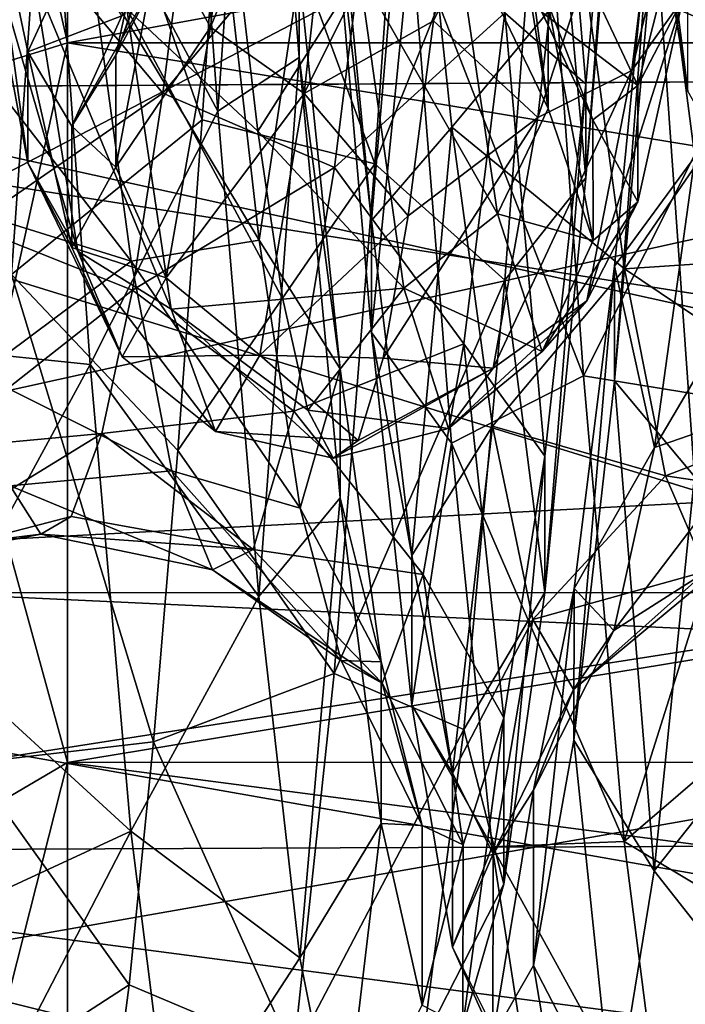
# Model space of a CAD drawing. Header units: metres. Extents: x -40 to 104, y -17 to 17.
# Tile 67 of 115: x 36.54 to 38.73, y -5.79 to -2.55. Entities that reach past the tile are written whole.
import ezdxf

# ---------------------------------------------------------------- set-up
doc = ezdxf.new("R2010")
doc.units = ezdxf.units.M
doc.layers.add('solid_122529', color=7, linetype='CONTINUOUS')

msp = doc.modelspace()

# ---------------------------------------------------------------- linework, layer by layer
at = {"layer": 'solid_122529'}
for points in [[(53.885139, -6.304641, 588.928162), (20.541, 8.649134, 585.423523), (20.541002, -8.649134, 585.423523)], [(53.885139, -6.304641, 588.928162), (53.885139, 6.304641, 588.928162), (20.541, 8.649134, 585.423523)], [(26.533504, -8.264537, 581.025818), (26.533504, 8.264537, 581.025818), (54.407833, 6.304637, 583.955566)], [(26.533504, -8.264537, 581.025818), (54.407833, 6.304637, 583.955566), (54.407833, -6.304637, 583.955566)], [(34.5, -2.781611, 576.559326), (42.5, 0, 577), (34.5, 0, 577)], [(42.5, -2.732524, 576.575134), (42.5, 0, 577), (34.5, -2.781611, 576.559326)], [(42.499996, -2.7328, 559.424927), (34.5, 0, 559), (42.5, 0, 559)], [(42.499996, -2.7328, 559.424927), (34.5, -2.781611, 559.440674), (34.5, 0, 559)], [(61.599998, -2.929007, 578.083191), (61.599998, 0, 578.5), (34.599998, -1.494306, 578.393127)], [(36.099998, 0, 577.099976), (36.700001, 0, 576.5), (36.700001, -2.626644, 576.083984)], [(36.099998, 0, 577.099976), (36.700001, -2.626644, 576.083984), (36.099998, -2.812055, 576.654602)], [(36.099998, -2.812055, 559.345398), (36.700001, -2.626644, 559.916016), (36.700001, 0, 559.5)], [(36.099998, -2.812055, 559.345398), (36.700001, 0, 559.5), (36.099998, 0, 558.900024)], [(51.099998, -2.626309, 576.083923), (36.700001, -2.626644, 576.083984), (36.700001, 0, 576.5)], [(51.099998, 0, 576.499878), (51.099998, -2.626309, 576.083923), (36.700001, 0, 576.5)], [(36.700001, -2.626644, 559.916016), (51.099998, -2.626309, 559.916077), (51.099998, 0, 559.500122)], [(36.700001, 0, 559.5), (36.700001, -2.626644, 559.916016), (51.099998, 0, 559.500122)], [(61.599998, 0, 557.5), (61.599998, -2.929008, 557.916809), (34.599998, -1.494306, 557.606873)], [(36.64106, -1.816444, 574.57074), (37.195427, -2.852315, 573.777588), (37.060661, -0.994195, 574.366089)], [(37.060661, -0.994195, 574.366089), (37.195427, -2.852315, 573.777588), (37.328068, -0.980206, 573.820251)], [(37.195427, -2.852315, 573.777588), (37.462734, -2.674562, 573.261475), (37.328068, -0.980206, 573.820251)], [(37.328068, -0.980206, 573.820251), (37.462734, -2.674562, 573.261475), (37.462906, -2.396702, 572.727966)], [(37.223068, -1.698659, 561.260803), (37.845299, -1.075133, 561.268127), (37.711494, -3.025701, 561.891052)], [(37.711494, -3.025701, 561.891052), (37.845299, -1.075133, 561.268127), (38.273552, -1.616975, 561.762939)], [(38.405632, -2.762365, 563.475952), (38.274319, -1.205936, 563.39624), (38.13953, -2.527617, 563.967651)], [(38.405632, -2.762365, 563.475952), (38.540306, -1.284235, 562.857178), (38.274319, -1.205936, 563.39624)], [(38.405392, -3.070953, 562.959595), (38.540306, -1.284235, 562.857178), (38.405632, -2.762365, 563.475952)], [(38.405392, -3.070953, 562.959595), (38.540058, -1.424546, 562.272278), (38.540306, -1.284235, 562.857178)], [(36.656723, -1.306193, 571.029541), (36.495407, -1.333776, 571.40918), (36.348175, -2.596845, 570.580322)], [(36.509007, -2.421355, 570.240784), (36.656723, -1.306193, 571.029541), (36.348175, -2.596845, 570.580322)], [(37.170876, -2.575368, 570.604004), (37.316277, -1.322247, 571.415405), (37.004063, -2.27179, 570.39502)], [(37.625248, -1.463628, 571.626587), (37.316277, -1.322247, 571.415405), (37.170876, -2.575368, 570.604004)], [(38.872467, -1.389458, 570.992249), (38.703892, -1.4963, 571.341064), (38.55666, -2.718014, 570.452332)], [(38.724751, -2.482386, 570.172974), (38.872467, -1.389458, 570.992249), (38.55666, -2.718014, 570.452332)], [(38.273552, -1.616975, 561.762939), (38.540058, -1.424546, 562.272278), (38.405392, -3.070953, 562.959595)], [(36.09877, -2.521474, 562.073181), (36.650421, -1.471298, 561.344788), (36.516022, -3.389184, 562.086487)], [(36.516022, -3.389184, 562.086487), (36.650421, -1.471298, 561.344788), (37.142979, -2.880693, 561.67511)], [(36.650421, -1.471298, 561.344788), (37.223068, -1.698659, 561.260803), (37.142979, -2.880693, 561.67511)], [(37.479343, -2.793185, 570.737244), (37.625248, -1.463628, 571.626587), (37.170876, -2.575368, 570.604004)], [(37.986626, -1.774671, 571.584778), (37.625248, -1.463628, 571.626587), (37.479343, -2.793185, 570.737244)], [(61.599998, -2.929008, 557.916809), (34.599998, -4.361857, 558.448853), (34.599998, -1.494306, 557.606873)], [(61.599998, -2.929007, 578.083191), (34.599998, -1.494306, 578.393127), (34.599998, -4.361857, 577.551147)], [(38.703892, -1.4963, 571.341064), (38.394199, -1.560351, 571.585083), (38.247337, -2.872351, 570.652771)], [(38.55666, -2.718014, 570.452332), (38.703892, -1.4963, 571.341064), (38.247337, -2.872351, 570.652771)], [(38.263237, -1.85083, 574.559814), (38.904964, -2.714893, 574.397827), (38.824875, -1.522463, 574.781189)], [(38.394199, -1.560351, 571.585083), (37.986626, -1.774671, 571.584778), (37.904068, -2.554654, 571.077942)], [(38.247337, -2.872351, 570.652771), (38.394199, -1.560351, 571.585083), (37.904068, -2.554654, 571.077942)], [(37.711494, -3.025701, 561.891052), (38.273552, -1.616975, 561.762939), (38.138786, -3.408018, 562.531799)], [(38.138786, -3.408018, 562.531799), (38.273552, -1.616975, 561.762939), (38.405392, -3.070953, 562.959595)], [(38.741535, -2.786068, 566.229431), (38.595673, -1.623553, 565.596252), (38.572628, -1.735102, 565.431091)], [(38.741535, -2.786068, 566.229431), (38.741081, -2.448319, 566.444092), (38.595673, -1.623553, 565.596252)], [(37.831619, -1.660313, 572.45752), (37.700298, -3.211453, 572.21344), (37.566948, -1.820485, 572.975159)], [(37.831619, -1.660313, 572.45752), (37.96489, -2.904578, 571.766907), (37.700298, -3.211453, 572.21344)], [(38.398884, -2.381654, 571.679199), (37.96489, -2.904578, 571.766907), (37.831619, -1.660313, 572.45752)], [(37.142979, -2.880693, 561.67511), (37.223068, -1.698659, 561.260803), (37.711494, -3.025701, 561.891052)], [(38.13361, -1.689575, 565.644348), (38.281601, -2.843032, 566.326294), (38.133884, -1.92143, 565.318176)], [(38.13361, -1.689575, 565.644348), (38.281315, -2.498879, 566.530518), (38.281601, -2.843032, 566.326294)], [(38.741535, -2.786068, 566.229431), (38.572628, -1.735102, 565.431091), (38.59613, -1.847751, 565.264282)], [(37.904068, -2.554654, 571.077942), (37.986626, -1.774671, 571.584778), (37.479343, -2.793185, 570.737244)], [(38.764511, -3.001886, 564.31012), (38.897781, -1.776066, 563.58728), (38.633751, -1.999334, 563.093994)], [(36.858982, -2.667939, 569.138977), (37.169971, -1.783741, 569.807129), (37.024605, -2.35663, 568.945374)], [(36.858982, -2.667939, 569.138977), (37.0037, -1.995809, 570.105225), (37.169971, -1.783741, 569.807129)], [(36.101807, -2.501114, 574.484375), (36.181896, -3.624372, 573.930115), (36.64106, -1.816444, 574.57074)], [(36.181896, -3.624372, 573.930115), (36.774864, -3.685722, 573.734985), (36.64106, -1.816444, 574.57074)], [(36.64106, -1.816444, 574.57074), (36.774864, -3.685722, 573.734985), (37.195427, -2.852315, 573.777588)], [(37.566948, -1.820485, 572.975159), (37.700298, -3.211453, 572.21344), (37.566715, -2.032625, 573.538025)], [(38.398884, -2.381654, 571.679199), (38.925453, -1.83897, 571.831543), (39.026031, -2.652887, 571.320374)], [(38.916695, -3.096296, 566.043945), (38.59613, -1.847751, 565.264282), (38.77021, -2.049828, 564.965088)], [(38.916695, -3.096296, 566.043945), (38.741535, -2.786068, 566.229431), (38.59613, -1.847751, 565.264282)], [(37.830837, -2.263191, 574.030212), (38.39764, -3.722988, 573.70929), (38.263237, -1.85083, 574.559814)], [(38.263237, -1.85083, 574.559814), (38.39764, -3.722988, 573.70929), (38.904964, -2.714893, 574.397827)], [(38.133884, -1.92143, 565.318176), (38.281601, -2.843032, 566.326294), (37.967731, -2.192624, 565.06842)], [(36.42482, -1.97429, 565.874573), (36.569542, -2.656214, 566.833923), (36.733864, -2.298055, 566.920044)], [(36.569874, -3.022179, 566.671997), (36.569542, -2.656214, 566.833923), (36.42482, -1.97429, 565.874573)], [(36.425144, -2.245741, 565.580566), (36.569874, -3.022179, 566.671997), (36.42482, -1.97429, 565.874573)], [(37.712494, -1.961151, 564.078979), (37.11504, -2.001413, 564.250732), (37.014462, -2.792685, 564.796326)], [(37.578651, -3.037319, 564.838501), (37.712494, -1.961151, 564.078979), (37.014462, -2.792685, 564.796326)], [(38.13953, -2.527617, 563.967651), (37.712494, -1.961151, 564.078979), (37.578651, -3.037319, 564.838501)], [(36.516594, -2.197808, 564.208069), (37.014462, -2.792685, 564.796326), (37.11504, -2.001413, 564.250732)], [(37.004063, -2.27179, 570.39502), (37.0037, -1.995809, 570.105225), (36.858982, -2.667939, 569.138977)], [(38.633751, -1.999334, 563.093994), (38.633408, -2.222316, 562.535339), (38.500072, -3.740031, 563.437805)], [(38.500401, -3.361826, 563.905579), (38.633751, -1.999334, 563.093994), (38.500072, -3.740031, 563.437805)], [(38.764511, -3.001886, 564.31012), (38.633751, -1.999334, 563.093994), (38.500401, -3.361826, 563.905579)], [(37.566715, -2.032625, 573.538025), (37.70005, -3.580547, 572.688416), (37.830837, -2.263191, 574.030212)], [(37.700298, -3.211453, 572.21344), (37.70005, -3.580547, 572.688416), (37.566715, -2.032625, 573.538025)], [(37.195992, -2.094022, 572.273621), (37.330784, -3.276322, 571.451782), (36.775593, -2.353579, 571.698792)], [(37.462906, -2.396702, 572.727966), (37.330784, -3.276322, 571.451782), (37.195992, -2.094022, 572.273621)], [(36.382145, -3.229002, 565.036499), (37.014462, -2.792685, 564.796326), (36.516594, -2.197808, 564.208069)], [(37.967731, -2.192624, 565.06842), (38.114964, -3.189684, 566.203491), (37.659904, -2.391122, 564.906433)], [(38.281601, -2.843032, 566.326294), (38.114964, -3.189684, 566.203491), (37.967731, -2.192624, 565.06842)], [(38.408463, -2.409415, 568.796326), (38.724426, -2.180551, 569.910217), (38.576721, -2.767376, 568.863342)], [(38.576721, -2.767376, 568.863342), (38.724426, -2.180551, 569.910217), (38.724751, -2.482386, 570.172974)], [(37.243622, -2.206287, 564.663513), (37.32618, -2.917261, 565.263306), (36.895725, -2.514599, 565.004822)], [(37.659904, -2.391122, 564.906433), (37.32618, -2.917261, 565.263306), (37.243622, -2.206287, 564.663513)], [(38.114044, -2.212183, 566.756775), (38.42902, -2.879914, 567.668518), (38.281315, -2.498879, 566.530518)], [(38.114044, -2.212183, 566.756775), (38.261253, -2.525813, 567.755737), (38.42902, -2.879914, 567.668518)], [(38.500072, -3.740031, 563.437805), (38.633408, -2.222316, 562.535339), (38.763485, -4.05503, 562.995789)], [(38.633408, -2.222316, 562.535339), (38.896721, -2.393753, 562.020447), (38.763485, -4.05503, 562.995789)], [(36.734673, -3.312661, 566.43811), (36.569874, -3.022179, 566.671997), (36.425144, -2.245741, 565.580566)], [(36.589272, -2.414151, 565.245911), (36.734673, -3.312661, 566.43811), (36.425144, -2.245741, 565.580566)], [(37.70005, -3.580547, 572.688416), (37.964073, -3.94528, 573.091187), (37.830837, -2.263191, 574.030212)], [(37.830837, -2.263191, 574.030212), (37.964073, -3.94528, 573.091187), (38.39764, -3.722988, 573.70929)], [(36.569542, -2.656214, 566.833923), (36.879234, -2.538115, 567.926575), (36.733864, -2.298055, 566.920044)], [(36.859333, -3.036371, 569.295227), (37.004063, -2.27179, 570.39502), (36.858982, -2.667939, 569.138977)], [(37.170876, -2.575368, 570.604004), (37.004063, -2.27179, 570.39502), (36.859333, -3.036371, 569.295227)], [(33.5, -2.33344, 575.180115), (43, -2.333669, 575.180115), (43, -4.437358, 574.108154)], [(33.5, -2.33344, 575.180115), (43, -4.437358, 574.108154), (33.5, -4.436975, 574.108521)], [(33.5, -4.436975, 561.891479), (43, -2.333669, 560.819885), (33.5, -2.33344, 560.819885)], [(33.5, -4.436975, 561.891479), (43, -4.437358, 561.891846), (43, -2.333669, 560.819885)], [(36.775593, -2.353579, 571.698792), (36.909435, -3.346029, 570.832764), (36.209835, -2.440093, 571.479736)], [(36.71426, -2.900855, 567.985229), (37.024605, -2.35663, 568.945374), (36.879234, -2.538115, 567.926575)], [(36.71426, -2.900855, 567.985229), (36.858982, -2.667939, 569.138977), (37.024605, -2.35663, 568.945374)], [(37.330784, -3.276322, 571.451782), (36.909435, -3.346029, 570.832764), (36.775593, -2.353579, 571.698792)], [(37.659904, -2.391122, 564.906433), (37.806763, -3.434726, 566.131775), (37.32618, -2.917261, 565.263306)], [(37.462906, -2.396702, 572.727966), (37.59758, -3.70003, 571.795715), (37.330784, -3.276322, 571.451782)], [(37.462734, -2.674562, 573.261475), (37.59758, -3.70003, 571.795715), (37.462906, -2.396702, 572.727966)], [(38.114964, -3.189684, 566.203491), (37.806763, -3.434726, 566.131775), (37.659904, -2.391122, 564.906433)], [(38.398884, -2.381654, 571.679199), (38.533333, -3.370855, 570.801086), (37.96489, -2.904578, 571.766907)], [(38.398884, -2.381654, 571.679199), (39.026031, -2.652887, 571.320374), (38.533333, -3.370855, 570.801086)], [(37.04163, -3.503451, 566.262146), (36.734673, -3.312661, 566.43811), (36.589272, -2.414151, 565.245911)], [(36.895725, -2.514599, 565.004822), (37.04163, -3.503451, 566.262146), (36.589272, -2.414151, 565.245911)], [(38.261253, -2.525813, 567.755737), (38.408463, -2.409415, 568.796326), (38.576721, -2.767376, 568.863342)], [(36.909435, -3.346029, 570.832764), (36.310413, -3.159585, 570.842468), (36.209835, -2.440093, 571.479736)], [(38.724751, -2.482386, 570.172974), (38.55666, -2.718014, 570.452332), (38.409428, -3.476831, 569.145996)], [(38.577034, -3.149802, 568.981262), (38.724751, -2.482386, 570.172974), (38.409428, -3.476831, 569.145996)], [(38.576721, -2.767376, 568.863342), (38.724751, -2.482386, 570.172974), (38.577034, -3.149802, 568.981262)], [(37.408733, -3.470476, 566.011108), (37.04163, -3.503451, 566.262146), (36.895725, -2.514599, 565.004822)], [(37.32618, -2.917261, 565.263306), (37.408733, -3.470476, 566.011108), (36.895725, -2.514599, 565.004822)], [(38.004738, -3.617916, 564.908142), (38.13953, -2.527617, 563.967651), (37.578651, -3.037319, 564.838501)], [(38.270958, -3.988054, 564.508118), (38.13953, -2.527617, 563.967651), (38.004738, -3.617916, 564.908142)], [(38.270958, -3.988054, 564.508118), (38.405632, -2.762365, 563.475952), (38.13953, -2.527617, 563.967651)], [(38.261253, -2.525813, 567.755737), (38.576721, -2.767376, 568.863342), (38.42902, -2.879914, 567.668518)], [(38.281315, -2.498879, 566.530518), (38.429317, -3.277303, 567.621338), (38.281601, -2.843032, 566.326294)], [(38.281315, -2.498879, 566.530518), (38.42902, -2.879914, 567.668518), (38.429317, -3.277303, 567.621338)], [(36.569542, -2.656214, 566.833923), (36.71426, -2.900855, 567.985229), (36.879234, -2.538115, 567.926575)], [(37.821514, -3.196488, 570.404663), (37.904068, -2.554654, 571.077942), (37.479343, -2.793185, 570.737244)], [(38.247337, -2.872351, 570.652771), (37.904068, -2.554654, 571.077942), (37.821514, -3.196488, 570.404663)], [(37.025475, -3.400573, 569.359863), (37.170876, -2.575368, 570.604004), (36.859333, -3.036371, 569.295227)], [(37.479343, -2.793185, 570.737244), (37.170876, -2.575368, 570.604004), (37.025475, -3.400573, 569.359863)], [(36.099998, -2.812055, 576.654602), (36.700001, -2.626644, 576.083984), (36.700001, -4.996175, 574.876648)], [(36.099998, -5.348846, 560.637939), (36.700001, -4.996175, 561.123352), (36.700001, -2.626644, 559.916016)], [(36.099998, -5.348846, 560.637939), (36.700001, -2.626644, 559.916016), (36.099998, -2.812055, 559.345398)], [(36.714603, -3.301026, 567.982117), (36.71426, -2.900855, 567.985229), (36.569542, -2.656214, 566.833923)], [(36.569874, -3.022179, 566.671997), (36.714603, -3.301026, 567.982117), (36.569542, -2.656214, 566.833923)], [(51.099998, -2.626309, 576.083923), (51.099998, -4.995677, 574.876892), (36.700001, -2.626644, 576.083984)], [(36.700001, -4.996175, 561.123352), (51.099998, -4.995677, 561.123108), (51.099998, -2.626309, 559.916077)], [(36.700001, -2.626644, 559.916016), (36.700001, -4.996175, 561.123352), (51.099998, -2.626309, 559.916077)], [(51.099998, -4.995677, 574.876892), (36.700001, -4.996175, 574.876648), (36.700001, -2.626644, 576.083984)], [(38.533333, -3.370855, 570.801086), (39.026031, -2.652887, 571.320374), (39.12661, -3.331126, 570.639343)], [(36.859333, -3.036371, 569.295227), (36.858982, -2.667939, 569.138977), (36.71426, -2.900855, 567.985229)], [(37.195427, -2.852315, 573.777588), (37.330193, -4.449428, 572.660278), (37.462734, -2.674562, 573.261475)], [(37.330193, -4.449428, 572.660278), (37.597401, -4.124536, 572.221924), (37.462734, -2.674562, 573.261475)], [(37.462734, -2.674562, 573.261475), (37.597401, -4.124536, 572.221924), (37.59758, -3.70003, 571.795715)], [(38.55666, -2.718014, 570.452332), (38.247337, -2.872351, 570.652771), (38.100479, -3.697614, 569.270935)], [(38.409428, -3.476831, 569.145996), (38.55666, -2.718014, 570.452332), (38.100479, -3.697614, 569.270935)], [(38.39764, -3.722988, 573.70929), (38.985054, -3.819143, 573.80658), (38.904964, -2.714893, 574.397827)], [(42.5, -4.041451, 576.041565), (42.5, -2.732524, 576.575134), (34.5, -2.781611, 576.559326)], [(42.499996, -2.7328, 559.424927), (42.5, -4.04178, 559.958618), (34.5, -2.781611, 559.440674)], [(42.5, -4.041451, 576.041565), (34.5, -2.781611, 576.559326), (34.5, -5.290557, 575.280701)], [(42.5, -5.256886, 560.694824), (34.5, -5.290557, 560.719299), (34.5, -2.781611, 559.440674)], [(42.5, -4.04178, 559.958618), (42.5, -5.256886, 560.694824), (34.5, -2.781611, 559.440674)], [(38.270725, -4.436759, 564.107483), (38.405632, -2.762365, 563.475952), (38.270958, -3.988054, 564.508118)], [(38.270725, -4.436759, 564.107483), (38.405392, -3.070953, 562.959595), (38.405632, -2.762365, 563.475952)], [(38.42902, -2.879914, 567.668518), (38.576721, -2.767376, 568.863342), (38.577034, -3.149802, 568.981262)], [(36.099998, -2.812055, 576.654602), (36.700001, -4.996175, 574.876648), (36.099998, -5.348846, 575.362061)], [(36.382145, -3.229002, 565.036499), (36.913883, -3.441129, 565.505798), (37.014462, -2.792685, 564.796326)], [(37.578651, -3.037319, 564.838501), (37.014462, -2.792685, 564.796326), (36.913883, -3.441129, 565.505798)], [(37.333439, -3.655458, 569.389954), (37.479343, -2.793185, 570.737244), (37.025475, -3.400573, 569.359863)], [(37.821514, -3.196488, 570.404663), (37.479343, -2.793185, 570.737244), (37.333439, -3.655458, 569.389954)], [(36.774864, -3.685722, 573.734985), (37.330193, -4.449428, 572.660278), (37.195427, -2.852315, 573.777588)], [(38.281601, -2.843032, 566.326294), (38.429317, -3.277303, 567.621338), (38.114964, -3.189684, 566.203491)], [(36.516022, -3.389184, 562.086487), (37.142979, -2.880693, 561.67511), (37.062889, -3.969161, 562.294922)], [(37.062889, -3.969161, 562.294922), (37.142979, -2.880693, 561.67511), (37.711494, -3.025701, 561.891052)], [(38.247337, -2.872351, 570.652771), (37.821514, -3.196488, 570.404663), (37.738956, -3.665463, 569.601379)], [(38.100479, -3.697614, 569.270935), (38.247337, -2.872351, 570.652771), (37.738956, -3.665463, 569.601379)], [(38.42902, -2.879914, 567.668518), (38.577034, -3.149802, 568.981262), (38.429317, -3.277303, 567.621338)], [(36.714603, -3.301026, 567.982117), (36.859333, -3.036371, 569.295227), (36.71426, -2.900855, 567.985229)], [(37.806763, -3.434726, 566.131775), (37.408733, -3.470476, 566.011108), (37.32618, -2.917261, 565.263306)], [(37.96489, -2.904578, 571.766907), (37.833649, -4.314642, 571.074097), (37.700298, -3.211453, 572.21344)], [(37.96489, -2.904578, 571.766907), (38.09816, -3.888873, 570.739197), (37.833649, -4.314642, 571.074097)], [(38.533333, -3.370855, 570.801086), (38.09816, -3.888873, 570.739197), (37.96489, -2.904578, 571.766907)], [(61.599998, -5.625468, 576.865906), (61.599998, -2.929007, 578.083191), (34.599998, -4.361857, 577.551147)], [(61.599998, -2.929008, 557.916809), (61.599998, -5.625469, 559.134094), (34.599998, -4.361857, 558.448853)], [(38.631241, -3.959026, 565.36322), (38.764511, -3.001886, 564.31012), (38.500401, -3.361826, 563.905579)], [(39.205582, -2.98545, 564.79126), (38.764511, -3.001886, 564.31012), (38.631241, -3.959026, 565.36322)], [(39.071133, -3.80679, 565.828064), (39.205582, -2.98545, 564.79126), (38.631241, -3.959026, 565.36322)], [(36.880074, -3.660748, 567.889832), (36.714603, -3.301026, 567.982117), (36.569874, -3.022179, 566.671997)], [(36.734673, -3.312661, 566.43811), (36.880074, -3.660748, 567.889832), (36.569874, -3.022179, 566.671997)], [(37.025475, -3.400573, 569.359863), (36.859333, -3.036371, 569.295227), (36.714603, -3.301026, 567.982117)], [(37.444805, -3.839313, 565.883423), (37.578651, -3.037319, 564.838501), (36.913883, -3.441129, 565.505798)], [(37.062889, -3.969161, 562.294922), (37.711494, -3.025701, 561.891052), (37.57769, -4.703301, 563.065125)], [(38.004738, -3.617916, 564.908142), (37.578651, -3.037319, 564.838501), (37.444805, -3.839313, 565.883423)], [(37.57769, -4.703301, 563.065125), (37.711494, -3.025701, 561.891052), (38.138786, -3.408018, 562.531799)], [(38.138786, -3.408018, 562.531799), (38.405392, -3.070953, 562.959595), (38.270725, -4.436759, 564.107483)], [(36.909435, -3.346029, 570.832764), (36.410992, -3.717484, 570.059814), (36.310413, -3.159585, 570.842468)], [(38.577034, -3.149802, 568.981262), (38.409428, -3.476831, 569.145996), (38.262196, -3.643517, 567.64447)], [(38.429317, -3.277303, 567.621338), (38.577034, -3.149802, 568.981262), (38.262196, -3.643517, 567.64447)], [(37.738956, -3.665463, 569.601379), (37.821514, -3.196488, 570.404663), (37.333439, -3.655458, 569.389954)], [(38.114964, -3.189684, 566.203491), (38.262196, -3.643517, 567.64447), (37.806763, -3.434726, 566.131775)], [(38.429317, -3.277303, 567.621338), (38.262196, -3.643517, 567.64447), (38.114964, -3.189684, 566.203491)], [(36.247696, -3.966092, 566.134766), (36.913883, -3.441129, 565.505798), (36.382145, -3.229002, 565.036499)], [(37.700298, -3.211453, 572.21344), (37.833649, -4.314642, 571.074097), (37.70005, -3.580547, 572.688416)], [(36.880074, -3.660748, 567.889832), (37.025475, -3.400573, 569.359863), (36.714603, -3.301026, 567.982117)], [(37.330784, -3.276322, 571.451782), (37.465576, -4.158701, 570.313904), (36.909435, -3.346029, 570.832764)], [(37.59758, -3.70003, 571.795715), (37.465576, -4.158701, 570.313904), (37.330784, -3.276322, 571.451782)], [(37.187534, -3.906196, 567.810181), (36.880074, -3.660748, 567.889832), (36.734673, -3.312661, 566.43811)], [(37.04163, -3.503451, 566.262146), (37.187534, -3.906196, 567.810181), (36.734673, -3.312661, 566.43811)], [(38.533333, -3.370855, 570.801086), (39.12661, -3.331126, 570.639343), (39.227188, -3.838999, 569.823364)], [(36.909435, -3.346029, 570.832764), (37.043278, -4.036438, 569.710999), (36.410992, -3.717484, 570.059814)], [(37.465576, -4.158701, 570.313904), (37.043278, -4.036438, 569.710999), (36.909435, -3.346029, 570.832764)], [(38.533333, -3.370855, 570.801086), (38.667782, -4.053032, 569.667847), (38.09816, -3.888873, 570.739197)], [(38.500401, -3.361826, 563.905579), (38.500072, -3.740031, 563.437805), (38.366734, -4.922668, 564.749023)], [(38.36705, -4.423063, 565.084045), (38.500401, -3.361826, 563.905579), (38.366734, -4.922668, 564.749023)], [(38.631241, -3.959026, 565.36322), (38.500401, -3.361826, 563.905579), (38.36705, -4.423063, 565.084045)], [(38.533333, -3.370855, 570.801086), (39.227188, -3.838999, 569.823364), (38.667782, -4.053032, 569.667847)], [(36.381618, -4.998594, 563.366394), (36.516022, -3.389184, 562.086487), (36.9828, -4.92871, 563.099976)], [(36.516022, -3.389184, 562.086487), (37.062889, -3.969161, 562.294922), (36.9828, -4.92871, 563.099976)], [(37.333439, -3.655458, 569.389954), (37.025475, -3.400573, 569.359863), (36.880074, -3.660748, 567.889832)], [(37.806763, -3.434726, 566.131775), (37.491291, -3.836016, 566.866455), (37.408733, -3.470476, 566.011108)], [(37.806763, -3.434726, 566.131775), (37.953621, -3.896295, 567.673706), (37.491291, -3.836016, 566.866455)], [(37.57769, -4.703301, 563.065125), (38.138786, -3.408018, 562.531799), (38.004021, -4.887203, 563.801025)], [(38.262196, -3.643517, 567.64447), (37.953621, -3.896295, 567.673706), (37.806763, -3.434726, 566.131775)], [(38.004021, -4.887203, 563.801025), (38.138786, -3.408018, 562.531799), (38.270725, -4.436759, 564.107483)], [(36.247696, -3.966092, 566.134766), (36.813305, -3.913581, 566.342773), (36.913883, -3.441129, 565.505798)], [(37.444805, -3.839313, 565.883423), (36.913883, -3.441129, 565.505798), (36.813305, -3.913581, 566.342773)], [(37.408733, -3.470476, 566.011108), (37.491291, -3.836016, 566.866455), (37.04163, -3.503451, 566.262146)], [(38.409428, -3.476831, 569.145996), (38.100479, -3.697614, 569.270935), (37.953621, -3.896295, 567.673706)], [(38.262196, -3.643517, 567.64447), (38.409428, -3.476831, 569.145996), (37.953621, -3.896295, 567.673706)], [(37.573845, -3.994114, 567.783081), (37.187534, -3.906196, 567.810181), (37.04163, -3.503451, 566.262146)], [(37.491291, -3.836016, 566.866455), (37.573845, -3.994114, 567.783081), (37.04163, -3.503451, 566.262146)], [(37.70005, -3.580547, 572.688416), (37.833385, -4.807681, 571.418701), (37.964073, -3.94528, 573.091187)], [(37.833649, -4.314642, 571.074097), (37.833385, -4.807681, 571.418701), (37.70005, -3.580547, 572.688416)], [(36.181896, -3.624372, 573.930115), (36.261986, -4.629909, 573.183289), (36.774864, -3.685722, 573.734985)], [(37.869949, -4.377023, 566.131714), (38.004738, -3.617916, 564.908142), (37.444805, -3.839313, 565.883423)], [(38.13628, -4.849291, 565.859436), (38.004738, -3.617916, 564.908142), (37.869949, -4.377023, 566.131714)], [(38.13628, -4.849291, 565.859436), (38.270958, -3.988054, 564.508118), (38.004738, -3.617916, 564.908142)], [(37.187534, -3.906196, 567.810181), (37.333439, -3.655458, 569.389954), (36.880074, -3.660748, 567.889832)], [(37.656403, -3.936219, 568.711487), (37.333439, -3.655458, 569.389954), (37.187534, -3.906196, 567.810181)], [(37.656403, -3.936219, 568.711487), (37.738956, -3.665463, 569.601379), (37.333439, -3.655458, 569.389954)], [(36.261986, -4.629909, 573.183289), (36.908669, -5.222487, 572.381775), (36.774864, -3.685722, 573.734985)], [(36.774864, -3.685722, 573.734985), (36.908669, -5.222487, 572.381775), (37.330193, -4.449428, 572.660278)], [(38.100479, -3.697614, 569.270935), (37.738956, -3.665463, 569.601379), (37.656403, -3.936219, 568.711487)], [(37.043278, -4.036438, 569.710999), (36.51157, -4.085258, 569.171814), (36.410992, -3.717484, 570.059814)], [(37.59758, -3.70003, 571.795715), (37.732258, -4.665228, 570.516602), (37.465576, -4.158701, 570.313904)], [(38.100479, -3.697614, 569.270935), (37.656403, -3.936219, 568.711487), (37.573845, -3.994114, 567.783081)], [(37.953621, -3.896295, 567.673706), (38.100479, -3.697614, 569.270935), (37.573845, -3.994114, 567.783081)], [(37.597401, -4.124536, 572.221924), (37.732258, -4.665228, 570.516602), (37.59758, -3.70003, 571.795715)], [(37.964073, -3.94528, 573.091187), (38.53204, -5.256289, 572.339111), (38.39764, -3.722988, 573.70929)], [(38.39764, -3.722988, 573.70929), (38.53204, -5.256289, 572.339111), (38.985054, -3.819143, 573.80658)], [(38.366734, -4.922668, 564.749023), (38.500072, -3.740031, 563.437805), (38.630249, -5.353553, 564.418823)], [(38.500072, -3.740031, 563.437805), (38.763485, -4.05503, 562.995789), (38.630249, -5.353553, 564.418823)], [(39.071133, -3.80679, 565.828064), (38.631241, -3.959026, 565.36322), (38.497971, -4.56182, 566.652344)], [(38.936684, -4.2814, 567.062744), (39.071133, -3.80679, 565.828064), (38.497971, -4.56182, 566.652344)], [(38.53204, -5.256289, 572.339111), (39.065147, -4.799345, 573.026794), (38.985054, -3.819143, 573.80658)], [(37.310963, -4.294739, 567.119324), (37.444805, -3.839313, 565.883423), (36.813305, -3.913581, 566.342773)], [(37.869949, -4.377023, 566.131714), (37.444805, -3.839313, 565.883423), (37.310963, -4.294739, 567.119324)], [(37.953621, -3.896295, 567.673706), (37.573845, -3.994114, 567.783081), (37.491291, -3.836016, 566.866455)], [(38.667782, -4.053032, 569.667847), (39.227188, -3.838999, 569.823364), (39.327766, -4.150533, 568.914124)], [(38.09816, -3.888873, 570.739197), (37.966999, -5.031195, 569.659363), (37.833649, -4.314642, 571.074097)], [(38.09816, -3.888873, 570.739197), (38.23143, -4.525099, 569.466248), (37.966999, -5.031195, 569.659363)], [(38.667782, -4.053032, 569.667847), (38.23143, -4.525099, 569.466248), (38.09816, -3.888873, 570.739197)], [(36.113247, -4.341942, 567.403015), (36.712727, -4.18588, 567.264526), (36.813305, -3.913581, 566.342773)], [(36.113247, -4.341942, 567.403015), (36.813305, -3.913581, 566.342773), (36.247696, -3.966092, 566.134766)], [(37.310963, -4.294739, 567.119324), (36.813305, -3.913581, 566.342773), (36.712727, -4.18588, 567.264526)], [(37.573845, -3.994114, 567.783081), (37.656403, -3.936219, 568.711487), (37.187534, -3.906196, 567.810181)], [(37.833385, -4.807681, 571.418701), (38.097305, -5.274434, 571.696716), (37.964073, -3.94528, 573.091187)], [(37.964073, -3.94528, 573.091187), (38.097305, -5.274434, 571.696716), (38.53204, -5.256289, 572.339111)], [(36.9828, -4.92871, 563.099976), (37.062889, -3.969161, 562.294922), (37.57769, -4.703301, 563.065125)], [(38.497971, -4.56182, 566.652344), (38.631241, -3.959026, 565.36322), (38.36705, -4.423063, 565.084045)], [(38.136063, -5.397164, 565.611084), (38.270958, -3.988054, 564.508118), (38.13628, -4.849291, 565.859436)], [(38.136063, -5.397164, 565.611084), (38.270725, -4.436759, 564.107483), (38.270958, -3.988054, 564.508118)], [(42.5, -5.256567, 575.305359), (42.5, -4.041451, 576.041565), (34.5, -5.290557, 575.280701)], [(37.043278, -4.036438, 569.710999), (37.17712, -4.362486, 568.434814), (36.51157, -4.085258, 569.171814)], [(37.600365, -4.660386, 568.964233), (37.17712, -4.362486, 568.434814), (37.043278, -4.036438, 569.710999)], [(37.465576, -4.158701, 570.313904), (37.600365, -4.660386, 568.964233), (37.043278, -4.036438, 569.710999)], [(38.667782, -4.053032, 569.667847), (38.802235, -4.366051, 568.382751), (38.23143, -4.525099, 569.466248)], [(38.630249, -5.353553, 564.418823), (38.763485, -4.05503, 562.995789), (39.204048, -4.629314, 562.997437)], [(38.667782, -4.053032, 569.667847), (39.327766, -4.150533, 568.914124), (38.802235, -4.366051, 568.382751)], [(35.978798, -4.322319, 568.725586), (36.51157, -4.085258, 569.171814), (36.612148, -4.244098, 568.223877)], [(37.17712, -4.362486, 568.434814), (36.612148, -4.244098, 568.223877), (36.51157, -4.085258, 569.171814)], [(37.330193, -4.449428, 572.660278), (37.464958, -5.639384, 571.116577), (37.597401, -4.124536, 572.221924)], [(37.464958, -5.639384, 571.116577), (37.732063, -5.197638, 570.79657), (37.597401, -4.124536, 572.221924)], [(37.597401, -4.124536, 572.221924), (37.732063, -5.197638, 570.79657), (37.732258, -4.665228, 570.516602)], [(37.732258, -4.665228, 570.516602), (37.600365, -4.660386, 568.964233), (37.465576, -4.158701, 570.313904)], [(36.113247, -4.341942, 567.403015), (36.612148, -4.244098, 568.223877), (36.712727, -4.18588, 567.264526)], [(37.310963, -4.294739, 567.119324), (36.712727, -4.18588, 567.264526), (36.612148, -4.244098, 568.223877)], [(35.978798, -4.322319, 568.725586), (36.612148, -4.244098, 568.223877), (36.113247, -4.341942, 567.403015)], [(37.17712, -4.362486, 568.434814), (37.310963, -4.294739, 567.119324), (36.612148, -4.244098, 568.223877)], [(37.735157, -4.735451, 567.526245), (37.310963, -4.294739, 567.119324), (37.17712, -4.362486, 568.434814)], [(37.735157, -4.735451, 567.526245), (37.869949, -4.377023, 566.131714), (37.310963, -4.294739, 567.119324)], [(38.936684, -4.2814, 567.062744), (38.497971, -4.56182, 566.652344), (38.3647, -4.756313, 568.062073)], [(38.802235, -4.366051, 568.382751), (38.936684, -4.2814, 567.062744), (38.3647, -4.756313, 568.062073)], [(37.833649, -4.314642, 571.074097), (37.966999, -5.031195, 569.659363), (37.833385, -4.807681, 571.418701)], [(61.599998, -5.625469, 559.134094), (34.599998, -6.876038, 560.064636), (34.599998, -4.361857, 558.448853)], [(61.599998, -5.625468, 576.865906), (34.599998, -4.361857, 577.551147), (34.599998, -6.876038, 575.935364)], [(37.600365, -4.660386, 568.964233), (37.735157, -4.735451, 567.526245), (37.17712, -4.362486, 568.434814)], [(38.802235, -4.366051, 568.382751), (38.3647, -4.756313, 568.062073), (38.23143, -4.525099, 569.466248)], [(38.001606, -5.267372, 567.406372), (37.869949, -4.377023, 566.131714), (37.735157, -4.735451, 567.526245)], [(38.001606, -5.267372, 567.406372), (38.13628, -4.849291, 565.859436), (37.869949, -4.377023, 566.131714)], [(33.5, -4.436975, 574.108521), (43, -4.437358, 574.108154), (43, -6.107721, 572.438232)], [(33.5, -4.436975, 574.108521), (43, -6.107721, 572.438232), (33.5, -6.10853, 572.436951)], [(33.5, -6.10853, 563.563049), (43, -4.437358, 561.891846), (33.5, -4.436975, 561.891479)], [(33.5, -6.10853, 563.563049), (43, -6.107721, 563.561768), (43, -4.437358, 561.891846)], [(38.004021, -4.887203, 563.801025), (38.270725, -4.436759, 564.107483), (38.136063, -5.397164, 565.611084)], [(38.36705, -4.423063, 565.084045), (38.366734, -4.922668, 564.749023), (38.233398, -5.664273, 566.351501)], [(38.2337, -5.087947, 566.523804), (38.36705, -4.423063, 565.084045), (38.233398, -5.664273, 566.351501)], [(38.497971, -4.56182, 566.652344), (38.36705, -4.423063, 565.084045), (38.2337, -5.087947, 566.523804)], [(36.908669, -5.222487, 572.381775), (37.464958, -5.639384, 571.116577), (37.330193, -4.449428, 572.660278)], [(38.23143, -4.525099, 569.466248), (38.100349, -5.296899, 568.095886), (37.966999, -5.031195, 569.659363)], [(38.23143, -4.525099, 569.466248), (38.3647, -4.756313, 568.062073), (38.100349, -5.296899, 568.095886)], [(38.3647, -4.756313, 568.062073), (38.497971, -4.56182, 566.652344), (38.2337, -5.087947, 566.523804)], [(36.261986, -4.629909, 573.183289), (36.342075, -5.485065, 572.268066), (36.908669, -5.222487, 572.381775)], [(38.630249, -5.353553, 564.418823), (39.204048, -4.629314, 562.997437), (39.069645, -5.910609, 564.605713)], [(37.866932, -5.20409, 569.007507), (37.735157, -4.735451, 567.526245), (37.600365, -4.660386, 568.964233)], [(37.732258, -4.665228, 570.516602), (37.866932, -5.20409, 569.007507), (37.600365, -4.660386, 568.964233)], [(37.732063, -5.197638, 570.79657), (37.866932, -5.20409, 569.007507), (37.732258, -4.665228, 570.516602)], [(36.9828, -4.92871, 563.099976), (37.57769, -4.703301, 563.065125), (37.443886, -5.956584, 564.684387)], [(37.443886, -5.956584, 564.684387), (37.57769, -4.703301, 563.065125), (38.004021, -4.887203, 563.801025)], [(37.866932, -5.20409, 569.007507), (38.001606, -5.267372, 567.406372), (37.735157, -4.735451, 567.526245)], [(38.3647, -4.756313, 568.062073), (38.2337, -5.087947, 566.523804), (38.100349, -5.296899, 568.095886)], [(37.833385, -4.807681, 571.418701), (37.966724, -5.604083, 569.842773), (38.097305, -5.274434, 571.696716)], [(37.966999, -5.031195, 569.659363), (37.966724, -5.604083, 569.842773), (37.833385, -4.807681, 571.418701)], [(38.53204, -5.256289, 572.339111), (39.145237, -5.623663, 572.08374), (39.065147, -4.799345, 573.026794)], [(38.001396, -5.864415, 567.332947), (38.13628, -4.849291, 565.859436), (38.001606, -5.267372, 567.406372)], [(38.001396, -5.864415, 567.332947), (38.136063, -5.397164, 565.611084), (38.13628, -4.849291, 565.859436)], [(37.443886, -5.956584, 564.684387), (38.004021, -4.887203, 563.801025), (37.869255, -5.919171, 565.454529)], [(37.869255, -5.919171, 565.454529), (38.004021, -4.887203, 563.801025), (38.136063, -5.397164, 565.611084)], [(38.233398, -5.664273, 566.351501), (38.366734, -4.922668, 564.749023), (38.497013, -6.173161, 566.162231)], [(38.366734, -4.922668, 564.749023), (38.630249, -5.353553, 564.418823), (38.497013, -6.173161, 566.162231)], [(36.381618, -4.998594, 563.366394), (36.9828, -4.92871, 563.099976), (36.90271, -5.728173, 564.064209)], [(36.90271, -5.728173, 564.064209), (36.9828, -4.92871, 563.099976), (37.443886, -5.956584, 564.684387)], [(36.099998, -5.348846, 575.362061), (36.700001, -4.996175, 574.876648), (36.700001, -6.876645, 572.996155)], [(36.099998, -7.362055, 562.651184), (36.700001, -6.876645, 563.003845), (36.700001, -4.996175, 561.123352)], [(36.099998, -7.362055, 562.651184), (36.700001, -4.996175, 561.123352), (36.099998, -5.348846, 560.637939)], [(36.247219, -6.153045, 565.067993), (36.381618, -4.998594, 563.366394), (36.90271, -5.728173, 564.064209)], [(51.099998, -4.995677, 574.876892), (51.099998, -6.876234, 572.996643), (36.700001, -4.996175, 574.876648)], [(36.700001, -6.876645, 563.003845), (51.099998, -6.876234, 563.003357), (51.099998, -4.995677, 561.123108)], [(36.700001, -4.996175, 561.123352), (36.700001, -6.876645, 563.003845), (51.099998, -4.995677, 561.123108)], [(51.099998, -6.876234, 572.996643), (36.700001, -6.876645, 572.996155), (36.700001, -4.996175, 574.876648)], [(37.966999, -5.031195, 569.659363), (38.100349, -5.296899, 568.095886), (37.966724, -5.604083, 569.842773)], [(38.2337, -5.087947, 566.523804), (38.233398, -5.664273, 566.351501), (38.10006, -5.898404, 568.101685)], [(38.100349, -5.296899, 568.095886), (38.2337, -5.087947, 566.523804), (38.10006, -5.898404, 568.101685)], [(37.464958, -5.639384, 571.116577), (37.599724, -6.313294, 569.28772), (37.732063, -5.197638, 570.79657)], [(37.599724, -6.313294, 569.28772), (37.86673, -5.795817, 569.115723), (37.732063, -5.197638, 570.79657)], [(37.732063, -5.197638, 570.79657), (37.86673, -5.795817, 569.115723), (37.866932, -5.20409, 569.007507)], [(37.86673, -5.795817, 569.115723), (38.001606, -5.267372, 567.406372), (37.866932, -5.20409, 569.007507)], [(36.342075, -5.485065, 572.268066), (36.422165, -6.162065, 571.214233), (36.908669, -5.222487, 572.381775)], [(36.422165, -6.162065, 571.214233), (37.042473, -6.288096, 570.633301), (36.908669, -5.222487, 572.381775)], [(36.908669, -5.222487, 572.381775), (37.042473, -6.288096, 570.633301), (37.464958, -5.639384, 571.116577)], [(42.5, -6.340769, 574.387085), (42.5, -5.256567, 575.305359), (34.5, -5.290557, 575.280701)], [(42.5, -5.256886, 560.694824), (42.500004, -6.341043, 561.61322), (34.5, -5.290557, 560.719299)], [(37.86673, -5.795817, 569.115723), (38.001396, -5.864415, 567.332947), (38.001606, -5.267372, 567.406372)], [(37.966724, -5.604083, 569.842773), (38.230541, -6.131749, 569.971558), (38.097305, -5.274434, 571.696716)], [(38.097305, -5.274434, 571.696716), (38.666443, -6.311175, 570.574036), (38.53204, -5.256289, 572.339111)], [(38.097305, -5.274434, 571.696716), (38.230541, -6.131749, 569.971558), (38.666443, -6.311175, 570.574036)], [(38.53204, -5.256289, 572.339111), (38.666443, -6.311175, 570.574036), (39.145237, -5.623663, 572.08374)], [(42.5, -6.340769, 574.387085), (34.5, -5.290557, 575.280701), (34.5, -7.281399, 573.289551)], [(42.5, -7.265952, 562.689087), (34.5, -7.281399, 562.710449), (34.5, -5.290557, 560.719299)], [(42.500004, -6.341043, 561.61322), (42.5, -7.265952, 562.689087), (34.5, -5.290557, 560.719299)], [(38.100349, -5.296899, 568.095886), (38.10006, -5.898404, 568.101685), (37.966724, -5.604083, 569.842773)], [(36.099998, -5.348846, 575.362061), (36.700001, -6.876645, 572.996155), (36.099998, -7.362055, 573.348816)], [(38.497013, -6.173161, 566.162231), (38.630249, -5.353553, 564.418823), (39.069645, -5.910609, 564.605713)], [(37.869255, -5.919171, 565.454529), (38.136063, -5.397164, 565.611084), (38.001396, -5.864415, 567.332947)], [(37.966724, -5.604083, 569.842773), (38.10006, -5.898404, 568.101685), (38.230541, -6.131749, 569.971558)], [(61.599998, -7.875339, 574.944702), (61.599998, -5.625468, 576.865906), (34.599998, -6.876038, 575.935364)], [(61.599998, -5.625469, 559.134094), (61.599998, -7.875339, 561.055298), (34.599998, -6.876038, 560.064636)], [(37.042473, -6.288096, 570.633301), (37.599724, -6.313294, 569.28772), (37.464958, -5.639384, 571.116577)], [(38.666443, -6.311175, 570.574036), (39.225327, -6.265323, 571.008057), (39.145237, -5.623663, 572.08374)], [(38.10006, -5.898404, 568.101685), (38.233398, -5.664273, 566.351501), (38.363777, -6.440532, 568.070007)], [(38.233398, -5.664273, 566.351501), (38.497013, -6.173161, 566.162231), (38.363777, -6.440532, 568.070007)], [(36.247219, -6.153045, 565.067993), (36.90271, -5.728173, 564.064209), (36.822617, -6.341582, 565.15625)], [(36.822617, -6.341582, 565.15625), (36.90271, -5.728173, 564.064209), (37.443886, -5.956584, 564.684387)]]:
    msp.add_3dface(points, dxfattribs=at)

doc.saveas('drawing.dxf')
